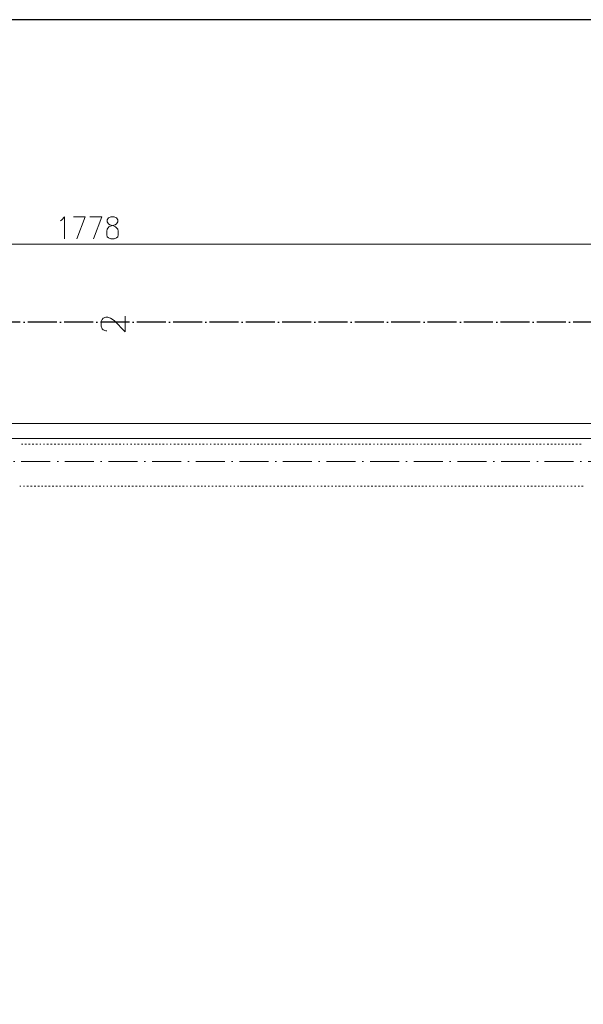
# Model space of a CAD drawing. Header units: centimetres. Extents: x -16053 to 7031, y -7778 to 254.
# Tile 186 of 256: x -5305 to -4838, y -794 to 21. Entities that reach past the tile are written whole.
import ezdxf

# ---------------------------------------------------------------- set-up
doc = ezdxf.new("R2010")
doc.units = ezdxf.units.CM
doc.header["$MEASUREMENT"] = 0
doc.linetypes.add('ACAD_ISO04W100', pattern=[30, 24, -3, 0, -3])
doc.linetypes.add('ACAD_ISO10W100', pattern=[18, 12, -3, 0, -3])
doc.layers.get('0').update_dxf_attribs({"linetype": 'CONTINUOUS'})
doc.layers.add('_jte_Uziom fund', color=243, linetype='ACAD_ISO04W100', lineweight=30)
doc.layers.add('ODGROMÓWKA', color=3, linetype='ACAD_ISO10W100', lineweight=13)
doc.layers.add('OPISY ELEKTRYCZNE', color=120, linetype='CONTINUOUS')

msp = doc.modelspace()

# ---------------------------------------------------------------- linework, layer by layer
at = {"color": 7, "linetype": 'Continuous', "lineweight": 9}
for points in [[(-5271.366, -145.603), (-5270.043, -144.611), (-5268.058, -142.13), (-5268.058, -160.324)], [(-5260.45, -142.13), (-5250.691, -142.13), (-5257.803, -160.324)], [(-5246.887, -142.13), (-5237.128, -142.13), (-5243.91, -160.324)], [(-6136.402, -164.955), (-4358.034, -164.955), (-4358.034, -164.955)]]:
    msp.add_lwpolyline(points, dxfattribs=at)
msp.add_lwpolyline([(-5229.52, -142.13), (-5231.505, -142.957), (-5232.497, -144.611), (-5232.497, -146.43), (-5231.505, -148.084), (-5230.347, -148.911), (-5227.37, -149.738), (-5225.716, -150.565), (-5223.897, -152.385), (-5223.566, -154.039), (-5223.566, -157.016), (-5223.897, -158.67), (-5224.889, -159.497), (-5226.874, -160.324), (-5229.52, -160.324), (-5231.505, -159.497), (-5232.497, -158.67), (-5232.828, -157.016), (-5232.828, -154.039), (-5232.497, -152.385), (-5231.174, -150.565), (-5229.024, -149.738), (-5226.047, -148.911), (-5224.889, -148.084), (-5223.897, -146.43), (-5223.897, -144.611), (-5224.889, -142.957), (-5226.874, -142.13)], close=True, dxfattribs=at)
at = {"color": 5, "linetype": 'Continuous', "lineweight": 18}
msp.add_lwpolyline([(-5232.828, -236.573), (-5233.655, -236.573), (-5235.805, -235.746), (-5236.632, -234.919), (-5237.459, -232.769), (-5237.459, -228.964), (-5236.632, -227.31), (-5235.805, -225.987), (-5233.655, -225.16), (-5232.001, -225.16), (-5229.851, -225.987), (-5226.874, -228.137), (-5217.611, -237.4), (-5217.611, -224.333)], dxfattribs=at)
at = {"color": 8, "linetype": 'Continuous', "lineweight": 15, "true_color": 0x767676}
msp.add_lwpolyline([(-4358.034, -5119.808), (-4346.29, -5119.808), (-4346.29, -325.557), (-4346.29, -313.152), (-6136.402, -313.152), (-6148.641, -313.152), (-6148.641, -855.164), (-6148.641, -842.925), (-9222.248, -842.925), (-9222.248, -855.164)], dxfattribs=at)
at = {"color": 252, "linetype": 'Continuous', "lineweight": 9, "true_color": 0x989898}
msp.add_lwpolyline([(-4358.034, -325.557), (-4363.161, -325.557), (-6131.771, -325.557), (-6136.402, -325.557), (-6136.402, -855.164), (-9272.364, -855.164), (-9277.326, -855.164), (-9277.326, -2080.604), (-9277.326, -2085.236), (-6086.948, -2085.236), (-6081.82, -2085.236), (-6081.82, -1575.807)], dxfattribs=at)
at = {"color": 254, "linetype": 'Continuous', "lineweight": 5, "true_color": 0xfdc4fd}
for points in [[(-5303.619, -330.519), (-5302.296, -330.519), (-5302.296, -330.519)], [(-5300.642, -330.519), (-5299.318, -330.519), (-5299.318, -330.519)], [(-5297.664, -330.519), (-5296.341, -330.519), (-5296.341, -330.519)], [(-5294.687, -330.519), (-5293.364, -330.519), (-5293.364, -330.519)], [(-5291.71, -330.519), (-5290.387, -330.519), (-5290.387, -330.519)], [(-5288.402, -330.519), (-5287.41, -330.519), (-5287.41, -330.519)], [(-5285.425, -330.519), (-5284.433, -330.519), (-5284.433, -330.519)], [(-5282.448, -330.519), (-5281.125, -330.519), (-5281.125, -330.519)], [(-5279.471, -330.519), (-5278.147, -330.519), (-5278.147, -330.519)], [(-5276.493, -330.519), (-5275.17, -330.519), (-5275.17, -330.519)], [(-5273.516, -330.519), (-5272.193, -330.519), (-5272.193, -330.519)], [(-5270.539, -330.519), (-5269.216, -330.519), (-5269.216, -330.519)], [(-5267.562, -330.519), (-5266.239, -330.519), (-5266.239, -330.519)], [(-5264.585, -330.519), (-5263.261, -330.519), (-5263.261, -330.519)], [(-5261.607, -330.519), (-5260.45, -330.519), (-5260.45, -330.519)], [(-5258.63, -330.519), (-5257.473, -330.519), (-5257.473, -330.519)], [(-5255.653, -330.519), (-5254.495, -330.519), (-5254.495, -330.519)], [(-5252.345, -330.519), (-5251.518, -330.519), (-5251.518, -330.519)], [(-5249.368, -330.519), (-5248.541, -330.519), (-5248.541, -330.519)], [(-5246.391, -330.519), (-5245.068, -330.519), (-5245.068, -330.519)], [(-5243.414, -330.519), (-5242.09, -330.519), (-5242.09, -330.519)], [(-5240.436, -330.519), (-5239.279, -330.519), (-5239.279, -330.519)], [(-5237.459, -330.519), (-5236.301, -330.519), (-5236.301, -330.519)], [(-5234.482, -330.519), (-5233.324, -330.519), (-5233.324, -330.519)], [(-5231.505, -330.519), (-5230.347, -330.519), (-5230.347, -330.519)], [(-5228.693, -330.519), (-5227.37, -330.519), (-5227.37, -330.519)], [(-5225.716, -330.519), (-5224.393, -330.519), (-5224.393, -330.519)], [(-5222.739, -330.519), (-5221.416, -330.519), (-5221.416, -330.519)], [(-5219.265, -330.519), (-5218.438, -330.519), (-5218.438, -330.519)], [(-5216.288, -330.519), (-5215.461, -330.519), (-5215.461, -330.519)], [(-5213.311, -330.519), (-5212.153, -330.519), (-5212.153, -330.519)], [(-5210.334, -330.519), (-5209.176, -330.519), (-5209.176, -330.519)], [(-5207.522, -330.519), (-5206.199, -330.519), (-5206.199, -330.519)], [(-5204.545, -330.519), (-5203.222, -330.519), (-5203.222, -330.519)], [(-5201.568, -330.519), (-5200.245, -330.519), (-5200.245, -330.519)], [(-5198.591, -330.519), (-5197.267, -330.519), (-5197.267, -330.519)], [(-5195.613, -330.519), (-5194.29, -330.519), (-5194.29, -330.519)], [(-5192.636, -330.519), (-5191.313, -330.519), (-5191.313, -330.519)], [(-5189.659, -330.519), (-5188.336, -330.519), (-5188.336, -330.519)], [(-5186.682, -330.519), (-5185.359, -330.519), (-5185.359, -330.519)], [(-5183.374, -330.519), (-5182.547, -330.519), (-5182.547, -330.519)], [(-5180.397, -330.519), (-5179.57, -330.519), (-5179.57, -330.519)], [(-5177.419, -330.519), (-5176.096, -330.519), (-5176.096, -330.519)], [(-5174.442, -330.519), (-5173.119, -330.519), (-5173.119, -330.519)], [(-5171.465, -330.519), (-5170.142, -330.519), (-5170.142, -330.519)], [(-5168.488, -330.519), (-5167.165, -330.519), (-5167.165, -330.519)], [(-5165.511, -330.519), (-5164.188, -330.519), (-5164.188, -330.519)], [(-5162.534, -330.519), (-5161.376, -330.519), (-5161.376, -330.519)], [(-5159.556, -330.519), (-5158.399, -330.519), (-5158.399, -330.519)], [(-5156.579, -330.519), (-5155.421, -330.519), (-5155.421, -330.519)], [(-5153.602, -330.519), (-5152.444, -330.519), (-5152.444, -330.519)], [(-5150.294, -330.519), (-5149.467, -330.519), (-5149.467, -330.519)], [(-5147.317, -330.519), (-5146.49, -330.519), (-5146.49, -330.519)], [(-5144.34, -330.519), (-5143.017, -330.519), (-5143.017, -330.519)], [(-5141.363, -330.519), (-5140.205, -330.519), (-5140.205, -330.519)], [(-5138.385, -330.519), (-5137.228, -330.519), (-5137.228, -330.519)], [(-5135.408, -330.519), (-5134.25, -330.519), (-5134.25, -330.519)], [(-5132.431, -330.519), (-5131.273, -330.519), (-5131.273, -330.519)], [(-5129.619, -330.519), (-5128.296, -330.519), (-5128.296, -330.519)], [(-5126.642, -330.519), (-5125.319, -330.519), (-5125.319, -330.519)], [(-5123.665, -330.519), (-5122.342, -330.519), (-5122.342, -330.519)], [(-5120.688, -330.519), (-5119.364, -330.519), (-5119.364, -330.519)], [(-5117.71, -330.519), (-5116.387, -330.519), (-5116.387, -330.519)], [(-5114.237, -330.519), (-5113.41, -330.519), (-5113.41, -330.519)], [(-5111.26, -330.519), (-5110.433, -330.519), (-5110.433, -330.519)], [(-5108.448, -330.519), (-5107.125, -330.519), (-5107.125, -330.519)], [(-5105.471, -330.519), (-5104.148, -330.519), (-5104.148, -330.519)], [(-5102.494, -330.519), (-5101.171, -330.519), (-5101.171, -330.519)], [(-5099.517, -330.519), (-5098.193, -330.519), (-5098.193, -330.519)], [(-5096.539, -330.519), (-5095.216, -330.519), (-5095.216, -330.519)], [(-5093.562, -330.519), (-5092.239, -330.519), (-5092.239, -330.519)], [(-5090.585, -330.519), (-5089.262, -330.519), (-5089.262, -330.519)], [(-5087.608, -330.519), (-5086.285, -330.519), (-5086.285, -330.519)], [(-5084.631, -330.519), (-5083.308, -330.519), (-5083.308, -330.519)], [(-5081.323, -330.519), (-5080.496, -330.519), (-5080.496, -330.519)], [(-5078.346, -330.519), (-5077.519, -330.519), (-5077.519, -330.519)], [(-5075.368, -330.519), (-5074.045, -330.519), (-5074.045, -330.519)], [(-5072.391, -330.519), (-5071.068, -330.519), (-5071.068, -330.519)], [(-5069.414, -330.519), (-5068.091, -330.519), (-5068.091, -330.519)], [(-5066.437, -330.519), (-5065.114, -330.519), (-5065.114, -330.519)], [(-5063.46, -330.519), (-5062.136, -330.519), (-5062.136, -330.519)], [(-5060.482, -330.519), (-5059.325, -330.519), (-5059.325, -330.519)], [(-5057.505, -330.519), (-5056.348, -330.519), (-5056.348, -330.519)], [(-5054.528, -330.519), (-5053.37, -330.519), (-5053.37, -330.519)], [(-5051.551, -330.519), (-5050.393, -330.519), (-5050.393, -330.519)], [(-5048.739, -330.519), (-5047.416, -330.519), (-5047.416, -330.519)], [(-5045.266, -330.519), (-5044.439, -330.519), (-5044.439, -330.519)], [(-5042.289, -330.519), (-5041.462, -330.519), (-5041.462, -330.519)], [(-5039.311, -330.519), (-5038.154, -330.519), (-5038.154, -330.519)], [(-5036.334, -330.519), (-5035.176, -330.519), (-5035.176, -330.519)], [(-5033.357, -330.519), (-5032.199, -330.519), (-5032.199, -330.519)], [(-5030.38, -330.519), (-5029.222, -330.519), (-5029.222, -330.519)], [(-5027.568, -330.519), (-5026.245, -330.519), (-5026.245, -330.519)], [(-5024.591, -330.519), (-5023.268, -330.519), (-5023.268, -330.519)], [(-5021.614, -330.519), (-5020.291, -330.519), (-5020.291, -330.519)], [(-5018.637, -330.519), (-5017.313, -330.519), (-5017.313, -330.519)], [(-5015.659, -330.519), (-5014.336, -330.519), (-5014.336, -330.519)], [(-5012.186, -330.519), (-5011.359, -330.519), (-5011.359, -330.519)], [(-5009.209, -330.519), (-5008.382, -330.519), (-5008.382, -330.519)], [(-5006.397, -330.519), (-5005.074, -330.519), (-5005.074, -330.519)], [(-5003.42, -330.519), (-5002.097, -330.519), (-5002.097, -330.519)], [(-5000.443, -330.519), (-4999.12, -330.519), (-4999.12, -330.519)], [(-4997.466, -330.519), (-4996.142, -330.519), (-4996.142, -330.519)], [(-4994.488, -330.519), (-4993.165, -330.519), (-4993.165, -330.519)], [(-4991.511, -330.519), (-4990.188, -330.519), (-4990.188, -330.519)], [(-4988.534, -330.519), (-4987.211, -330.519), (-4987.211, -330.519)], [(-4985.557, -330.519), (-4984.234, -330.519), (-4984.234, -330.519)], [(-4982.58, -330.519), (-4981.422, -330.519), (-4981.422, -330.519)], [(-4979.602, -330.519), (-4978.445, -330.519), (-4978.445, -330.519)], [(-4976.294, -330.519), (-4975.467, -330.519), (-4975.467, -330.519)], [(-4973.317, -330.519), (-4972.49, -330.519), (-4972.49, -330.519)], [(-4970.34, -330.519), (-4969.017, -330.519), (-4969.017, -330.519)], [(-4967.363, -330.519), (-4966.04, -330.519), (-4966.04, -330.519)], [(-4964.386, -330.519), (-4963.063, -330.519), (-4963.063, -330.519)], [(-4961.409, -330.519), (-4960.251, -330.519), (-4960.251, -330.519)], [(-4958.431, -330.519), (-4957.274, -330.519), (-4957.274, -330.519)], [(-4955.454, -330.519), (-4954.296, -330.519), (-4954.296, -330.519)], [(-4952.477, -330.519), (-4951.319, -330.519), (-4951.319, -330.519)], [(-4949.665, -330.519), (-4948.342, -330.519), (-4948.342, -330.519)], [(-4946.688, -330.519), (-4945.365, -330.519), (-4945.365, -330.519)], [(-4943.711, -330.519), (-4942.388, -330.519), (-4942.388, -330.519)], [(-4940.238, -330.519), (-4939.411, -330.519), (-4939.411, -330.519)], [(-4937.26, -330.519), (-4936.103, -330.519), (-4936.103, -330.519)], [(-4934.283, -330.519), (-4933.125, -330.519), (-4933.125, -330.519)], [(-4931.306, -330.519), (-4930.148, -330.519), (-4930.148, -330.519)], [(-4928.494, -330.519), (-4927.171, -330.519), (-4927.171, -330.519)], [(-4925.517, -330.519), (-4924.194, -330.519), (-4924.194, -330.519)], [(-4922.54, -330.519), (-4921.217, -330.519), (-4921.217, -330.519)], [(-4919.563, -330.519), (-4918.239, -330.519), (-4918.239, -330.519)], [(-4916.586, -330.519), (-4915.262, -330.519), (-4915.262, -330.519)], [(-4913.608, -330.519), (-4912.285, -330.519), (-4912.285, -330.519)], [(-4910.631, -330.519), (-4909.308, -330.519), (-4909.308, -330.519)], [(-4907.323, -330.519), (-4906.331, -330.519), (-4906.331, -330.519)], [(-4904.346, -330.519), (-4903.354, -330.519), (-4903.354, -330.519)], [(-4901.369, -330.519), (-4900.046, -330.519), (-4900.046, -330.519)], [(-4898.392, -330.519), (-4897.068, -330.519), (-4897.068, -330.519)], [(-4895.414, -330.519), (-4894.091, -330.519), (-4894.091, -330.519)], [(-4892.437, -330.519), (-4891.114, -330.519), (-4891.114, -330.519)], [(-4889.46, -330.519), (-4888.137, -330.519), (-4888.137, -330.519)], [(-4886.483, -330.519), (-4885.16, -330.519), (-4885.16, -330.519)], [(-4883.506, -330.519), (-4882.183, -330.519), (-4882.183, -330.519)], [(-4880.529, -330.519), (-4879.371, -330.519), (-4879.371, -330.519)], [(-4877.551, -330.519), (-4876.394, -330.519), (-4876.394, -330.519)], [(-4874.574, -330.519), (-4873.416, -330.519), (-4873.416, -330.519)], [(-4871.266, -330.519), (-4870.439, -330.519), (-4870.439, -330.519)], [(-4868.289, -330.519), (-4866.966, -330.519), (-4866.966, -330.519)], [(-4865.312, -330.519), (-4863.989, -330.519), (-4863.989, -330.519)], [(-4862.335, -330.519), (-4861.011, -330.519), (-4861.011, -330.519)], [(-4859.358, -330.519), (-4858.2, -330.519), (-4858.2, -330.519)], [(-4856.38, -330.519), (-4855.223, -330.519), (-4855.223, -330.519)], [(-4853.403, -330.519), (-4852.245, -330.519), (-4852.245, -330.519)], [(-4850.426, -330.519), (-4849.268, -330.519), (-4849.268, -330.519)], [(-4847.614, -330.519), (-4846.291, -330.519), (-4846.291, -330.519)], [(-4844.637, -330.519), (-4843.314, -330.519), (-4843.314, -330.519)], [(-4841.66, -330.519), (-4840.337, -330.519), (-4840.337, -330.519)], [(-5304.777, -365.253), (-5303.95, -365.253), (-5303.95, -365.253)], [(-5301.799, -365.253), (-5300.972, -365.253), (-5300.972, -365.253)], [(-5298.988, -365.253), (-5297.664, -365.253), (-5297.664, -365.253)], [(-5296.01, -365.253), (-5294.687, -365.253), (-5294.687, -365.253)], [(-5293.033, -365.253), (-5291.71, -365.253), (-5291.71, -365.253)], [(-5290.056, -365.253), (-5288.733, -365.253), (-5288.733, -365.253)], [(-5287.079, -365.253), (-5285.756, -365.253), (-5285.756, -365.253)], [(-5284.102, -365.253), (-5282.779, -365.253), (-5282.779, -365.253)], [(-5281.125, -365.253), (-5279.801, -365.253), (-5279.801, -365.253)], [(-5278.147, -365.253), (-5276.824, -365.253), (-5276.824, -365.253)], [(-5275.17, -365.253), (-5273.847, -365.253), (-5273.847, -365.253)], [(-5272.193, -365.253), (-5271.035, -365.253), (-5271.035, -365.253)], [(-5268.885, -365.253), (-5268.058, -365.253), (-5268.058, -365.253)], [(-5265.908, -365.253), (-5264.585, -365.253), (-5264.585, -365.253)], [(-5262.931, -365.253), (-5261.607, -365.253), (-5261.607, -365.253)], [(-5259.953, -365.253), (-5258.63, -365.253), (-5258.63, -365.253)], [(-5256.976, -365.253), (-5255.653, -365.253), (-5255.653, -365.253)], [(-5253.999, -365.253), (-5252.676, -365.253), (-5252.676, -365.253)], [(-5251.022, -365.253), (-5249.864, -365.253), (-5249.864, -365.253)], [(-5248.045, -365.253), (-5246.887, -365.253), (-5246.887, -365.253)], [(-5245.068, -365.253), (-5243.91, -365.253), (-5243.91, -365.253)], [(-5242.09, -365.253), (-5240.933, -365.253), (-5240.933, -365.253)], [(-5239.279, -365.253), (-5237.955, -365.253), (-5237.955, -365.253)], [(-5235.805, -365.253), (-5234.978, -365.253), (-5234.978, -365.253)], [(-5232.828, -365.253), (-5232.001, -365.253), (-5232.001, -365.253)], [(-5229.851, -365.253), (-5228.693, -365.253), (-5228.693, -365.253)], [(-5226.874, -365.253), (-5225.716, -365.253), (-5225.716, -365.253)], [(-5223.897, -365.253), (-5222.739, -365.253), (-5222.739, -365.253)], [(-5220.919, -365.253), (-5219.762, -365.253), (-5219.762, -365.253)], [(-5218.108, -365.253), (-5216.784, -365.253), (-5216.784, -365.253)], [(-5215.13, -365.253), (-5213.807, -365.253), (-5213.807, -365.253)], [(-5212.153, -365.253), (-5210.83, -365.253), (-5210.83, -365.253)], [(-5209.176, -365.253), (-5207.853, -365.253), (-5207.853, -365.253)], [(-5206.199, -365.253), (-5204.876, -365.253), (-5204.876, -365.253)], [(-5203.222, -365.253), (-5201.898, -365.253), (-5201.898, -365.253)], [(-5199.748, -365.253), (-5198.921, -365.253), (-5198.921, -365.253)], [(-5196.937, -365.253), (-5195.944, -365.253), (-5195.944, -365.253)], [(-5193.959, -365.253), (-5192.636, -365.253), (-5192.636, -365.253)], [(-5190.982, -365.253), (-5189.659, -365.253), (-5189.659, -365.253)], [(-5188.005, -365.253), (-5186.682, -365.253), (-5186.682, -365.253)], [(-5185.028, -365.253), (-5183.705, -365.253), (-5183.705, -365.253)], [(-5182.051, -365.253), (-5180.727, -365.253), (-5180.727, -365.253)], [(-5179.073, -365.253), (-5177.75, -365.253), (-5177.75, -365.253)], [(-5176.096, -365.253), (-5174.773, -365.253), (-5174.773, -365.253)], [(-5173.119, -365.253), (-5171.961, -365.253), (-5171.961, -365.253)], [(-5170.142, -365.253), (-5168.984, -365.253), (-5168.984, -365.253)], [(-5166.834, -365.253), (-5166.007, -365.253), (-5166.007, -365.253)], [(-5163.857, -365.253), (-5163.03, -365.253), (-5163.03, -365.253)], [(-5160.88, -365.253), (-5159.556, -365.253), (-5159.556, -365.253)], [(-5157.902, -365.253), (-5156.579, -365.253), (-5156.579, -365.253)], [(-5154.925, -365.253), (-5153.602, -365.253), (-5153.602, -365.253)], [(-5151.948, -365.253), (-5150.79, -365.253), (-5150.79, -365.253)], [(-5148.971, -365.253), (-5147.813, -365.253), (-5147.813, -365.253)], [(-5145.994, -365.253), (-5144.836, -365.253), (-5144.836, -365.253)], [(-5143.017, -365.253), (-5141.859, -365.253), (-5141.859, -365.253)], [(-5140.205, -365.253), (-5138.882, -365.253), (-5138.882, -365.253)], [(-5137.228, -365.253), (-5135.904, -365.253), (-5135.904, -365.253)], [(-5134.25, -365.253), (-5132.927, -365.253), (-5132.927, -365.253)], [(-5130.777, -365.253), (-5129.95, -365.253), (-5129.95, -365.253)], [(-5127.8, -365.253), (-5126.973, -365.253), (-5126.973, -365.253)], [(-5124.823, -365.253), (-5123.665, -365.253), (-5123.665, -365.253)], [(-5121.845, -365.253), (-5120.688, -365.253), (-5120.688, -365.253)], [(-5119.034, -365.253), (-5117.71, -365.253), (-5117.71, -365.253)], [(-5116.057, -365.253), (-5114.733, -365.253), (-5114.733, -365.253)], [(-5113.079, -365.253), (-5111.756, -365.253), (-5111.756, -365.253)], [(-5110.102, -365.253), (-5108.779, -365.253), (-5108.779, -365.253)], [(-5107.125, -365.253), (-5105.802, -365.253), (-5105.802, -365.253)], [(-5104.148, -365.253), (-5102.825, -365.253), (-5102.825, -365.253)], [(-5101.171, -365.253), (-5099.847, -365.253), (-5099.847, -365.253)], [(-5097.863, -365.253), (-5096.87, -365.253), (-5096.87, -365.253)], [(-5094.885, -365.253), (-5093.893, -365.253), (-5093.893, -365.253)], [(-5091.908, -365.253), (-5090.585, -365.253), (-5090.585, -365.253)], [(-5088.931, -365.253), (-5087.608, -365.253), (-5087.608, -365.253)], [(-5085.954, -365.253), (-5084.631, -365.253), (-5084.631, -365.253)], [(-5082.977, -365.253), (-5081.654, -365.253), (-5081.654, -365.253)], [(-5080, -365.253), (-5078.676, -365.253), (-5078.676, -365.253)], [(-5077.022, -365.253), (-5075.699, -365.253), (-5075.699, -365.253)], [(-5074.045, -365.253), (-5072.722, -365.253), (-5072.722, -365.253)], [(-5071.068, -365.253), (-5069.91, -365.253), (-5069.91, -365.253)], [(-5068.091, -365.253), (-5066.933, -365.253), (-5066.933, -365.253)], [(-5065.114, -365.253), (-5063.956, -365.253), (-5063.956, -365.253)], [(-5061.806, -365.253), (-5060.979, -365.253), (-5060.979, -365.253)], [(-5058.829, -365.253), (-5058.002, -365.253), (-5058.002, -365.253)], [(-5055.851, -365.253), (-5054.528, -365.253), (-5054.528, -365.253)], [(-5052.874, -365.253), (-5051.551, -365.253), (-5051.551, -365.253)], [(-5049.897, -365.253), (-5048.739, -365.253), (-5048.739, -365.253)], [(-5046.92, -365.253), (-5045.762, -365.253), (-5045.762, -365.253)], [(-5043.943, -365.253), (-5042.785, -365.253), (-5042.785, -365.253)], [(-5040.965, -365.253), (-5039.808, -365.253), (-5039.808, -365.253)], [(-5038.154, -365.253), (-5036.83, -365.253), (-5036.83, -365.253)], [(-5035.176, -365.253), (-5033.853, -365.253), (-5033.853, -365.253)], [(-5032.199, -365.253), (-5030.876, -365.253), (-5030.876, -365.253)], [(-5028.726, -365.253), (-5027.899, -365.253), (-5027.899, -365.253)], [(-5025.749, -365.253), (-5024.922, -365.253), (-5024.922, -365.253)], [(-5022.772, -365.253), (-5021.614, -365.253), (-5021.614, -365.253)], [(-5019.794, -365.253), (-5018.637, -365.253), (-5018.637, -365.253)], [(-5016.983, -365.253), (-5015.659, -365.253), (-5015.659, -365.253)], [(-5014.005, -365.253), (-5012.682, -365.253), (-5012.682, -365.253)], [(-5011.028, -365.253), (-5009.705, -365.253), (-5009.705, -365.253)], [(-5008.051, -365.253), (-5006.728, -365.253), (-5006.728, -365.253)], [(-5005.074, -365.253), (-5003.751, -365.253), (-5003.751, -365.253)], [(-5002.097, -365.253), (-5000.774, -365.253), (-5000.774, -365.253)], [(-4999.12, -365.253), (-4997.796, -365.253), (-4997.796, -365.253)], [(-4996.142, -365.253), (-4994.819, -365.253), (-4994.819, -365.253)], [(-4992.834, -365.253), (-4992.007, -365.253), (-4992.007, -365.253)], [(-4989.857, -365.253), (-4989.03, -365.253), (-4989.03, -365.253)], [(-4986.88, -365.253), (-4985.557, -365.253), (-4985.557, -365.253)], [(-4983.903, -365.253), (-4982.58, -365.253), (-4982.58, -365.253)], [(-4980.926, -365.253), (-4979.602, -365.253), (-4979.602, -365.253)], [(-4977.948, -365.253), (-4976.625, -365.253), (-4976.625, -365.253)], [(-4974.971, -365.253), (-4973.648, -365.253), (-4973.648, -365.253)], [(-4971.994, -365.253), (-4970.836, -365.253), (-4970.836, -365.253)], [(-4969.017, -365.253), (-4967.859, -365.253), (-4967.859, -365.253)], [(-4966.04, -365.253), (-4964.882, -365.253), (-4964.882, -365.253)], [(-4963.063, -365.253), (-4961.905, -365.253), (-4961.905, -365.253)], [(-4959.755, -365.253), (-4958.928, -365.253), (-4958.928, -365.253)], [(-4956.777, -365.253), (-4955.95, -365.253), (-4955.95, -365.253)], [(-4953.8, -365.253), (-4952.477, -365.253), (-4952.477, -365.253)], [(-4950.823, -365.253), (-4949.665, -365.253), (-4949.665, -365.253)], [(-4947.846, -365.253), (-4946.688, -365.253), (-4946.688, -365.253)], [(-4944.869, -365.253), (-4943.711, -365.253), (-4943.711, -365.253)], [(-4941.892, -365.253), (-4940.734, -365.253), (-4940.734, -365.253)], [(-4939.08, -365.253), (-4937.757, -365.253), (-4937.757, -365.253)], [(-4936.103, -365.253), (-4934.779, -365.253), (-4934.779, -365.253)], [(-4933.125, -365.253), (-4931.802, -365.253), (-4931.802, -365.253)], [(-4930.148, -365.253), (-4928.825, -365.253), (-4928.825, -365.253)], [(-4927.171, -365.253), (-4925.848, -365.253), (-4925.848, -365.253)], [(-4923.698, -365.253), (-4922.871, -365.253), (-4922.871, -365.253)], [(-4920.72, -365.253), (-4919.893, -365.253), (-4919.893, -365.253)], [(-4917.909, -365.253), (-4916.586, -365.253), (-4916.586, -365.253)], [(-4914.932, -365.253), (-4913.608, -365.253), (-4913.608, -365.253)], [(-4911.954, -365.253), (-4910.631, -365.253), (-4910.631, -365.253)], [(-4908.977, -365.253), (-4907.654, -365.253), (-4907.654, -365.253)], [(-4906, -365.253), (-4904.677, -365.253), (-4904.677, -365.253)], [(-4903.023, -365.253), (-4901.7, -365.253), (-4901.7, -365.253)], [(-4900.046, -365.253), (-4898.722, -365.253), (-4898.722, -365.253)], [(-4897.068, -365.253), (-4895.745, -365.253), (-4895.745, -365.253)], [(-4894.091, -365.253), (-4892.768, -365.253), (-4892.768, -365.253)], [(-4890.783, -365.253), (-4889.956, -365.253), (-4889.956, -365.253)], [(-4887.806, -365.253), (-4886.979, -365.253), (-4886.979, -365.253)], [(-4884.829, -365.253), (-4883.506, -365.253), (-4883.506, -365.253)], [(-4881.852, -365.253), (-4880.529, -365.253), (-4880.529, -365.253)], [(-4878.875, -365.253), (-4877.551, -365.253), (-4877.551, -365.253)], [(-4875.897, -365.253), (-4874.574, -365.253), (-4874.574, -365.253)], [(-4872.92, -365.253), (-4871.597, -365.253), (-4871.597, -365.253)], [(-4869.943, -365.253), (-4868.785, -365.253), (-4868.785, -365.253)], [(-4866.966, -365.253), (-4865.808, -365.253), (-4865.808, -365.253)], [(-4863.989, -365.253), (-4862.831, -365.253), (-4862.831, -365.253)], [(-4861.011, -365.253), (-4859.854, -365.253), (-4859.854, -365.253)], [(-4858.2, -365.253), (-4856.877, -365.253), (-4856.877, -365.253)], [(-4854.726, -365.253), (-4853.899, -365.253), (-4853.899, -365.253)], [(-4851.749, -365.253), (-4850.922, -365.253), (-4850.922, -365.253)], [(-4848.772, -365.253), (-4847.614, -365.253), (-4847.614, -365.253)], [(-4845.795, -365.253), (-4844.637, -365.253), (-4844.637, -365.253)], [(-4842.818, -365.253), (-4841.66, -365.253), (-4841.66, -365.253)], [(-4839.84, -365.253), (-4838.683, -365.253), (-4838.683, -365.253)]]:
    msp.add_lwpolyline(points, dxfattribs=at)
at = {"layer": '_jte_Uziom fund'}
msp.add_lwpolyline([(-4220.91, -2249.104), (-4220.91, -229.477), (-6208.93, -229.477), (-6208.93, -754.714), (-9246.367, -754.714)], dxfattribs=at)
at = {"layer": 'ODGROMÓWKA', "ltscale": 2}
msp.add_lwpolyline([(-4377.168, -5146.933), (-4377.168, -344.706), (-6116.595, -344.706), (-6116.595, -838.317)], dxfattribs=at)
at = {"layer": 'OPISY ELEKTRYCZNE', "linetype": 'ByBlock'}
msp.add_lwpolyline([(-9632.71, -6869.888), (-2388.112, -6869.888), (-2388.112, 20.953), (-9632.71, 20.953)], close=True, dxfattribs=at)

doc.saveas('drawing.dxf')
